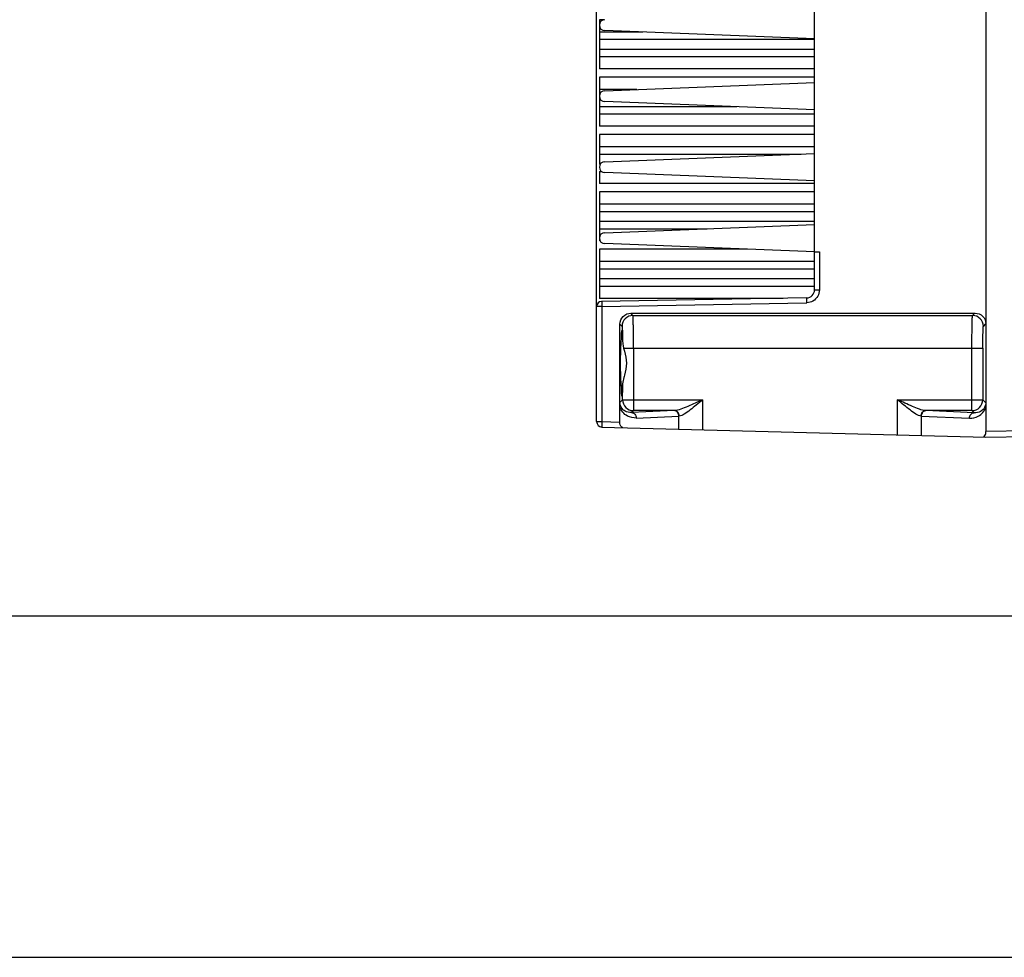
# Model space of a CAD drawing. Header units: inches. Extents: x 0 to 82.7, y 0 to 58.5.
# Tile 14 of 67: x 27.4 to 34.5, y 0 to 6.8. Entities that reach past the tile are written whole.
import ezdxf

# ---------------------------------------------------------------- set-up
doc = ezdxf.new("R2010")
doc.units = ezdxf.units.IN
doc.header["$LTSCALE"] = 4.547244
doc.header["$MEASUREMENT"] = 0
doc.layers.get('0').update_dxf_attribs({"linetype": 'CONTINUOUS'})

msp = doc.modelspace()

# ---------------------------------------------------------------- linework, layer by layer
at = {"color": 7, "linetype": 'CONTINUOUS'}
for p, q in [((34.3436, 13.2385), (34.3436, 3.7897)), ((33.1093, 4.8123), (33.1093, 12.274)), ((31.5385, 3.8622), (31.5385, 7.6801)), ((31.5582, 6.7582), (31.5582, 6.4039)), ((31.5904, 6.7582), (31.5582, 6.7582)), ((33.1093, 6.6212), (31.5975, 6.6803)), ((31.8713, 6.6696), (31.5582, 6.6696)), ((31.5582, 6.6174), (33.1093, 6.6174)), ((33.1093, 6.5447), (31.5582, 6.5447)), ((31.5582, 6.4925), (33.1093, 6.4925)), ((33.1093, 6.4039), (31.5582, 6.4039)), ((31.5582, 6.3448), (31.5582, 5.9905)), ((33.1093, 6.3448), (31.5582, 6.3448)), ((31.8277, 6.2562), (31.5582, 6.2562)), ((31.5975, 6.2472), (33.1093, 6.3063)), ((32.5488, 6.1313), (31.5582, 6.1313)), ((33.1093, 6.1094), (31.5975, 6.1685)), ((31.5582, 6.0792), (33.1093, 6.0792)), ((33.1093, 5.9905), (31.5582, 5.9905)), ((31.5582, 5.9315), (31.5582, 5.7179)), ((33.1093, 5.9315), (31.5582, 5.9315)), ((33.1093, 5.8428), (31.5582, 5.8428)), ((31.5582, 5.7907), (33.0125, 5.7907)), ((31.5975, 5.7354), (33.1093, 5.7944)), ((31.5649, 5.7179), (31.5582, 5.7179)), ((31.5582, 5.6658), (31.5582, 5.5771)), ((31.5582, 5.6658), (31.5725, 5.6658)), ((33.1093, 5.5976), (31.5975, 5.6566)), ((33.1093, 5.5771), (31.5582, 5.5771)), ((31.5582, 5.5181), (31.5582, 5.1637)), ((33.1093, 5.5181), (31.5582, 5.5181)), ((33.1093, 5.4294), (31.5582, 5.4294)), ((31.5582, 5.3773), (33.1093, 5.3773)), ((33.1093, 5.3045), (31.5582, 5.3045)), ((31.5582, 5.2524), (32.3349, 5.2524)), ((31.5975, 5.2236), (33.1093, 5.2826)), ((31.564, 5.1637), (31.5582, 5.1637)), ((33.1093, 5.0858), (31.5975, 5.1448)), ((31.5582, 5.1047), (31.5582, 4.7503)), ((32.6256, 5.1047), (31.5582, 5.1047)), ((33.1093, 5.0858), (33.1438, 5.0858)), ((33.1438, 5.0858), (33.1438, 4.8123)), ((33.1093, 5.016), (31.5582, 5.016)), ((31.5582, 4.9639), (33.1093, 4.9639)), ((33.1093, 4.8911), (31.5582, 4.8911)), ((31.5582, 4.839), (33.1093, 4.839)), ((33.1093, 4.8123), (33.1438, 4.8123)), ((31.5768, 4.6921), (31.5385, 4.692)), ((32.8838, 4.7503), (31.5582, 4.7503)), ((33.0513, 4.7533), (31.5733, 4.7275)), ((31.5768, 4.6921), (33.051, 4.7178)), ((31.5768, 4.6921), (31.5768, 3.8622)), ((31.7843, 4.6427), (34.2648, 4.6444)), ((31.8002, 4.6267), (31.7843, 4.6427)), ((31.8002, 4.6267), (34.2472, 4.6267)), ((34.2648, 4.6444), (34.2472, 4.6267)), ((31.7056, 4.5639), (31.7215, 4.548)), ((31.7056, 3.8588), (31.7056, 4.5639)), ((34.3259, 4.548), (34.3436, 4.5657)), ((31.7327, 4.3906), (34.3219, 4.3906)), ((31.7327, 4.3906), (31.7382, 4.3686)), ((31.8042, 4.3906), (31.8042, 3.941)), ((34.2432, 3.941), (34.2432, 4.3906)), ((34.3219, 4.3906), (34.3219, 4.0197)), ((31.7255, 4.0197), (31.7255, 4.1275)), ((31.7056, 3.967), (31.7059, 4)), ((31.7255, 4.0197), (31.7059, 4)), ((31.7255, 4.0197), (32.3022, 4.0197)), ((32.3022, 4.0197), (32.3022, 3.8038)), ((33.7071, 4.0197), (34.3219, 4.0197)), ((33.7071, 3.767), (33.7071, 4.0197)), ((34.3433, 3.9982), (34.3219, 4.0197)), ((34.3433, 3.9982), (34.3436, 3.9652)), ((32.0995, 3.941), (31.7902, 3.9269)), ((31.7902, 3.9269), (31.8042, 3.941)), ((32.0995, 3.941), (31.8042, 3.941)), ((34.2432, 3.941), (33.9099, 3.941)), ((34.259, 3.9251), (33.9099, 3.941)), ((34.2432, 3.941), (34.259, 3.9251)), ((31.5385, 3.8622), (31.5768, 3.8622)), ((31.5768, 3.8622), (31.7056, 3.8588)), ((31.8243, 3.8876), (32.1317, 3.9015)), ((32.1317, 3.9015), (32.1332, 3.9016)), ((32.1317, 3.8083), (32.1317, 3.9015)), ((33.8761, 3.9016), (33.8776, 3.9015)), ((33.8776, 3.9015), (34.2249, 3.8858)), ((33.8776, 3.9015), (33.8776, 3.7625)), ((31.5768, 3.8228), (34.3436, 3.7503)), ((36.1567, 3.8214), (34.3436, 3.7897)), ((34.3436, 3.7503), (36.1567, 3.782)), ((2.9528, 2.4606), (79.7244, 2.4606)), ((0, 0), (82.6772, 0))]:
    msp.add_line(p, q, dxfattribs=at)
for centre, radius, start, end in [((31.5975, 6.7196), 0.0394, 90, 270), ((31.5975, 6.2078), 0.0394, 90, 270), ((31.5975, 5.696), 0.0394, 90, 270), ((31.5975, 5.1842), 0.0394, 90, 270), ((33.0503, 4.8123), 0.0591, 271, 359.99963), ((31.5739, 4.692), 0.0354, 91.00007, 180), ((32.6866, 4.7128), 1.11, 180.12931, 180.81905), ((32.9085, 4.7153), 1.3319, 180.79273, 180.99919), ((33.0494, 4.8107), 0.0928, 270.99986, 273.13554), ((31.8003, 4.548), 0.0788, 90.04738, 179.9528), ((34.2471, 4.548), 0.0788, 0.04738, 89.95259), ((31.0576, 4.4384), 0.6584, 358.57975, 358.85929), ((32.0042, 4.4551), 0.2791, 181.49426, 189.2017), ((32.002, 4.4547), 0.2768, 189.18448, 191.96651), ((31.9961, 4.4534), 0.2707, 191.97022, 193.4217), ((31.8467, 4.1247), 0.1212, 175.58513, 178.65001), ((31.8043, 4.0197), 0.0788, 180.04737, 269.95262), ((34.2431, 4.0197), 0.0788, 270.04738, 359.95262), ((31.5778, 3.8622), 0.0394, 180, 268.5), ((34.2761, 3.7897), 0.0675, 355.05496, 359.97696)]:
    msp.add_arc(centre, radius, start, end, dxfattribs=at)
msp.add_ellipse((31.7123, 4.2818), major_axis=(0, 0.128), ratio=0.026186, start_param=-0.00001, end_param=3.141614, dxfattribs=at)
for points in [[(33.1315, 4.7656), (33.1235, 4.7516), (33.1114, 4.7393), (33.0975, 4.731)], [(33.1438, 4.8123), (33.1438, 4.7962), (33.1395, 4.7796), (33.1315, 4.7656)], [(33.0975, 4.731), (33.0846, 4.7234), (33.0694, 4.7188), (33.0545, 4.718)]]:
    msp.add_open_spline(points, degree=3, dxfattribs=at)
for points, knots in [([(31.5771, 4.7275), (31.5767, 4.7275), (31.5772, 4.7251), (31.5765, 4.7226), (31.5767, 4.7167), (31.5766, 4.7127), (31.5766, 4.7103)], [0, 0, 0, 0, 0.069298, 0.268755, 0.585867, 1, 1, 1, 1]), ([(33.0513, 4.7533), (33.0504, 4.7533), (33.0518, 4.7477), (33.0503, 4.7423), (33.0509, 4.7304), (33.0513, 4.7224), (33.051, 4.7178)], [0, 0, 0, 0, 0.076698, 0.293429, 0.617611, 1, 1, 1, 1]), ([(31.7056, 4.5639), (31.7056, 4.5843), (31.7232, 4.6269), (31.7659, 4.6434), (31.7863, 4.6434)], [0, 0, 0, 0, 0.499389, 1, 1, 1, 1]), ([(31.8042, 4.3906), (31.8042, 4.4203), (31.8041, 4.4634), (31.8036, 4.5183), (31.8032, 4.5534), (31.8024, 4.5823), (31.8023, 4.6045), (31.8006, 4.618), (31.8013, 4.6252), (31.8002, 4.6267)], [0, 0, 0, 0, 0.376669, 0.54739, 0.69776, 0.822275, 0.916216, 0.976157, 1, 1, 1, 1]), ([(34.2432, 4.3906), (34.2432, 4.4203), (34.2433, 4.4634), (34.2438, 4.5183), (34.2442, 4.5534), (34.245, 4.5823), (34.2451, 4.6045), (34.2468, 4.618), (34.2462, 4.6252), (34.2472, 4.6267)], [0, 0, 0, 0, 0.37667, 0.54739, 0.69776, 0.822275, 0.916216, 0.976157, 1, 1, 1, 1]), ([(34.2669, 4.6437), (34.2866, 4.6437), (34.3275, 4.6265), (34.3436, 4.5855), (34.3436, 4.5657)], [0, 0, 0, 0, 0.499286, 1, 1, 1, 1]), ([(31.7215, 4.548), (31.7221, 4.5475), (31.7221, 4.5445), (31.723, 4.5392), (31.7233, 4.5302), (31.7241, 4.5129), (31.7248, 4.485), (31.7251, 4.4612), (31.7253, 4.4478)], [0, 0, 0, 0, 0.023593, 0.079858, 0.168013, 0.286082, 0.601726, 1, 1, 1, 1]), ([(34.3219, 4.3906), (34.3219, 4.4104), (34.322, 4.4391), (34.3225, 4.4757), (34.3229, 4.4992), (34.3237, 4.5184), (34.3239, 4.5333), (34.3253, 4.5421), (34.325, 4.5471), (34.3259, 4.548)], [0, 0, 0, 0, 0.376534, 0.547182, 0.697492, 0.821972, 0.915913, 0.975907, 1, 1, 1, 1]), ([(31.7159, 4.4253), (31.7162, 4.4382), (31.7168, 4.461), (31.7177, 4.4875), (31.7187, 4.5031), (31.7192, 4.5112), (31.72, 4.515), (31.7203, 4.5181), (31.7209, 4.5181)], [0, 0, 0, 0, 0.418365, 0.734499, 0.848517, 0.931166, 0.981595, 1, 1, 1, 1]), ([(31.7209, 4.5181), (31.7213, 4.5181), (31.7216, 4.5158), (31.7222, 4.513), (31.7227, 4.5069), (31.7236, 4.4952), (31.7245, 4.475), (31.725, 4.4578), (31.7253, 4.4478)], [0, 0, 0, 0, 0.018571, 0.068302, 0.149803, 0.262525, 0.577322, 1, 1, 1, 1]), ([(31.7151, 4.4098), (31.7154, 4.4098), (31.7152, 4.4115), (31.716, 4.4147), (31.7158, 4.419), (31.7159, 4.4221)], [0, 0, 0, 0, 0.067823, 0.262291, 1, 1, 1, 1]), ([(31.7382, 4.3686), (31.7455, 4.3404), (31.7596, 4.2825), (31.7458, 4.2244), (31.7385, 4.1962)], [0, 0, 0, 0, 0.499813, 1, 1, 1, 1]), ([(31.7385, 4.1962), (31.7371, 4.1907), (31.7319, 4.1702), (31.727, 4.1495), (31.7259, 4.134)], [0, 0, 0, 0, 0.265961, 1, 1, 1, 1]), ([(31.7159, 4.1384), (31.7159, 4.1406), (31.7157, 4.1443), (31.7158, 4.1495), (31.7152, 4.1517), (31.7155, 4.1539), (31.7151, 4.1539)], [0, 0, 0, 0, 0.418625, 0.734924, 0.931602, 1, 1, 1, 1]), ([(31.7209, 4.0456), (31.7203, 4.0456), (31.72, 4.0487), (31.7192, 4.0525), (31.7187, 4.0606), (31.7177, 4.0762), (31.7168, 4.1027), (31.7162, 4.1254), (31.7159, 4.1384)], [0, 0, 0, 0, 0.018405, 0.068834, 0.151484, 0.265501, 0.581635, 1, 1, 1, 1]), ([(31.7255, 4.1275), (31.7253, 4.116), (31.7247, 4.0959), (31.7238, 4.0725), (31.7229, 4.0588), (31.7224, 4.0516), (31.7216, 4.0483), (31.7214, 4.0456), (31.7209, 4.0456)], [0, 0, 0, 0, 0.420505, 0.736003, 0.849388, 0.931472, 0.981548, 1, 1, 1, 1]), ([(31.7902, 3.9269), (31.7744, 3.9259), (31.7476, 3.9313), (31.7151, 3.958), (31.7059, 3.9844), (31.7059, 4)], [0, 0, 0, 0, 0.384269, 0.619933, 1, 1, 1, 1]), ([(32.3022, 4.0197), (32.2669, 4.003), (32.2151, 3.9783), (32.1478, 3.9514), (32.1149, 3.9414), (32.0995, 3.941)], [0, 0, 0, 0, 0.536859, 0.787113, 1, 1, 1, 1]), ([(32.3022, 4.0197), (32.2871, 4.0069), (32.2575, 3.9817), (32.2138, 3.946), (32.1742, 3.9178), (32.1463, 3.9023), (32.1332, 3.9016)], [0, 0, 0, 0, 0.286375, 0.562481, 0.811688, 1, 1, 1, 1]), ([(33.8761, 3.9016), (33.8631, 3.9023), (33.8352, 3.9178), (33.7956, 3.946), (33.7519, 3.9817), (33.7223, 4.0069), (33.7071, 4.0197)], [0, 0, 0, 0, 0.188312, 0.437519, 0.713625, 1, 1, 1, 1]), ([(33.9099, 3.941), (33.8944, 3.9414), (33.8615, 3.9514), (33.7943, 3.9783), (33.7425, 4.003), (33.7071, 4.0197)], [0, 0, 0, 0, 0.212886, 0.46314, 1, 1, 1, 1]), ([(34.3433, 3.9982), (34.3433, 3.9826), (34.3342, 3.9562), (34.3017, 3.9295), (34.2748, 3.9241), (34.259, 3.9251)], [0, 0, 0, 0, 0.380059, 0.615726, 1, 1, 1, 1]), ([(31.8243, 3.8876), (31.8024, 3.8866), (31.7506, 3.8969), (31.7141, 3.94), (31.7056, 3.967)], [0, 0, 0, 0, 0.436409, 1, 1, 1, 1]), ([(31.7902, 3.9269), (31.7991, 3.9268), (31.818, 3.9169), (31.8242, 3.8974), (31.8243, 3.8876)], [0, 0, 0, 0, 0.475012, 1, 1, 1, 1]), ([(32.1317, 3.9015), (32.1316, 3.9113), (32.1254, 3.9309), (32.1065, 3.9408), (32.0976, 3.9409)], [0, 0, 0, 0, 0.524726, 1, 1, 1, 1]), ([(32.1332, 3.9016), (32.1331, 3.9114), (32.127, 3.9308), (32.1083, 3.9408), (32.0995, 3.941)], [0, 0, 0, 0, 0.526245, 1, 1, 1, 1]), ([(33.8761, 3.9016), (33.8762, 3.9114), (33.8823, 3.9308), (33.9011, 3.9408), (33.9099, 3.941)], [0, 0, 0, 0, 0.526245, 1, 1, 1, 1]), ([(33.9117, 3.9409), (33.9028, 3.9408), (33.884, 3.9309), (33.8777, 3.9114), (33.8776, 3.9015)], [0, 0, 0, 0, 0.475012, 1, 1, 1, 1]), ([(34.2249, 3.8858), (34.2468, 3.8848), (34.2986, 3.8951), (34.3352, 3.9382), (34.3436, 3.9652)], [0, 0, 0, 0, 0.436403, 1, 1, 1, 1]), ([(34.2249, 3.8858), (34.225, 3.8956), (34.2313, 3.9151), (34.2501, 3.925), (34.259, 3.9251)], [0, 0, 0, 0, 0.524726, 1, 1, 1, 1]), ([(31.5768, 3.8622), (31.5767, 3.8571), (31.5764, 3.8477), (31.5765, 3.836), (31.5761, 3.8274), (31.5768, 3.8244), (31.5766, 3.8228), (31.5768, 3.8228)], [0, 0, 0, 0, 0.382321, 0.706429, 0.923102, 0.980091, 1, 1, 1, 1]), ([(31.728, 3.8188), (31.7251, 3.8189), (31.7094, 3.8256), (31.7056, 3.8456), (31.7056, 3.8588)], [0, 0, 0, 0, 0.17871, 1, 1, 1, 1]), ([(34.3256, 3.7508), (34.3278, 3.7517), (34.3387, 3.7593), (34.3424, 3.7735), (34.3433, 3.7839)], [0, 0, 0, 0, 0.188189, 1, 1, 1, 1])]:
    msp.add_open_spline(points, degree=3, knots=knots, dxfattribs=at)

doc.saveas('drawing.dxf')
